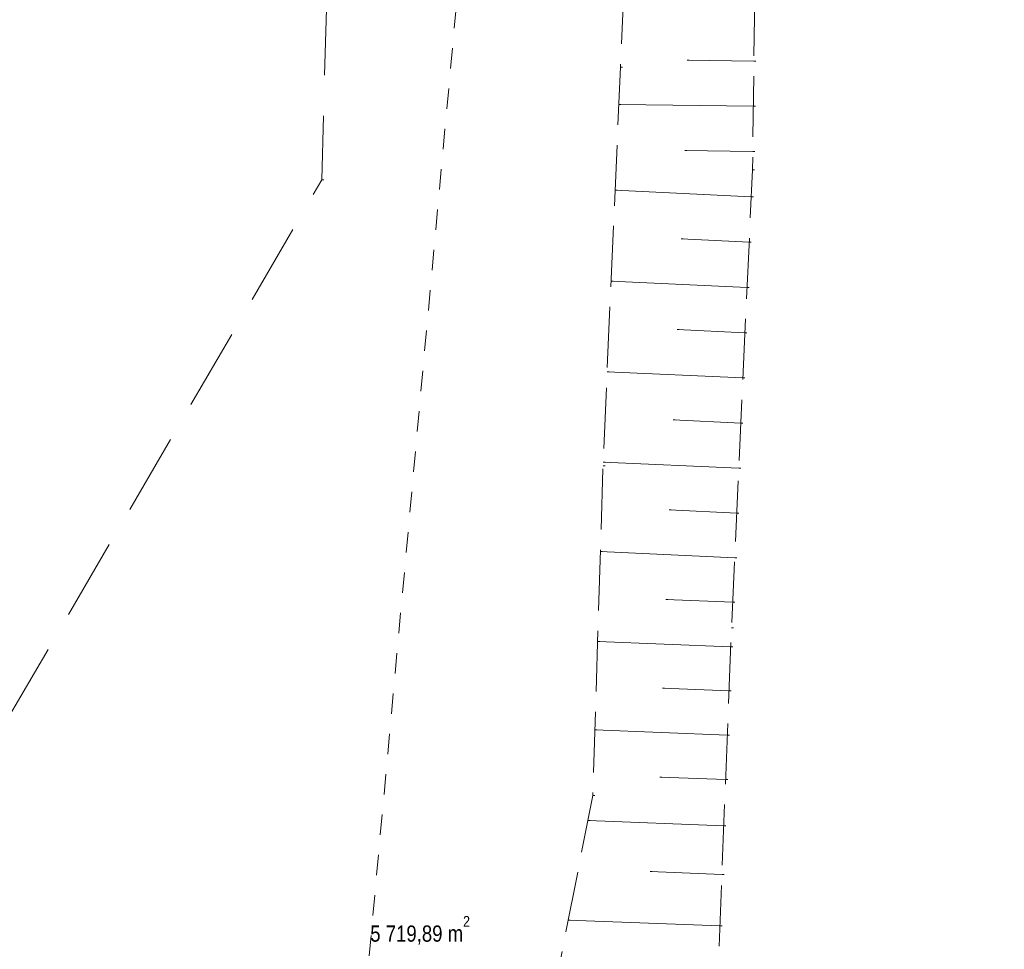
# Model space of a CAD drawing. Extents: x -134780 to 5540120, y 74663 to 5964901.
# Tile 54 of 84: x 5539621 to 5539646, y 5961313 to 5961336. Entities that reach past the tile are written whole.
import ezdxf

# ---------------------------------------------------------------- set-up
doc = ezdxf.new("R2010")
doc.units = 0
doc.header["$MEASUREMENT"] = 0
doc.set_wipeout_variables(frame=1)
for name, pattern in [('L_0_03', [1, 0.5, -0.5]), ('L_0_06', [2, 1.5, -0.5]), ('L_0_0C', [3, 2, -1])]:
    doc.linetypes.add(name, pattern=pattern)
for name, color, linetype, lineweight in [('000_Inne__niezydentyfikowane__Nr_Pióra__7', 7, 'Continuous', 13), ('0_Nr_Pióra__7', 7, 'Continuous', 13), ('arch wypelnienia_Nr_Pióra__21', 7, 'Continuous', 9), ('mapa', 7, 'Continuous', 13), ('skarpa_nieumocniona_Nr_Pióra__7', 7, 'Continuous', 13), ('Zakres_Nr_Pióra__7', 7, 'Continuous', 13), ('zasuwa_lub_zawor_Nr_Pióra__7', 7, 'Continuous', 13)]:
    doc.layers.add(name, color=color, linetype=linetype, lineweight=lineweight)
doc.layers.add('217_kontur_klasyfikacyjny_Nr_Pióra__3', color=7, linetype='Continuous', lineweight=18, true_color=0xff6600)
doc.layers.add('218_kontur_uzytku_gruntowego_Nr_Pióra__3', color=7, linetype='Continuous', lineweight=18, true_color=0xff6600)
doc.styles.add('GENERATED_STYLE_1', font='txt')

# ---------------------------------------------------------------- blocks, each defined once
blk = doc.blocks.new('mapa')
at = {"layer": '000_Inne__niezydentyfikowane__Nr_Pióra__7', "color": 252, "linetype": 'Continuous', "flags": 128}
for points in [[(5539639.6, 5961334.67), (5539637.96, 5961334.69)], [(5539639.59, 5961333.56), (5539636.27, 5961333.6)], [(5539639.58, 5961332.44), (5539637.9, 5961332.46)], [(5539639.54, 5961331.32), (5539636.18, 5961331.48)], [(5539639.49, 5961330.2), (5539637.81, 5961330.28)], [(5539639.44, 5961329.08), (5539636.08, 5961329.24)], [(5539639.38, 5961327.96), (5539637.71, 5961328.04)], [(5539639.33, 5961326.85), (5539635.98, 5961327)], [(5539639.28, 5961325.73), (5539637.61, 5961325.81)], [(5539639.23, 5961324.62), (5539635.88, 5961324.77)], [(5539639.18, 5961323.51), (5539637.51, 5961323.59)], [(5539639.13, 5961322.41), (5539635.81, 5961322.56)], [(5539639.08, 5961321.31), (5539637.43, 5961321.38)], [(5539639.03, 5961320.21), (5539635.75, 5961320.34)], [(5539638.99, 5961319.12), (5539637.35, 5961319.19)], [(5539638.95, 5961318.03), (5539635.68, 5961318.16)], [(5539638.91, 5961316.93), (5539637.28, 5961316.99)], [(5539638.86, 5961315.79), (5539635.51, 5961315.92)], [(5539638.82, 5961314.59), (5539637.04, 5961314.66)], [(5539638.77, 5961313.32), (5539635.02, 5961313.46)]]:
    blk.add_lwpolyline(points, dxfattribs=at)
at = {"layer": '0_Nr_Pióra__7', "color": 252, "linetype": 'Continuous'}
for p, q in [((5539637.96, 5961334.69), (5539638.01, 5961334.69)), ((5539639.6, 5961334.67), (5539639.65, 5961334.67)), ((5539636.31, 5961334.52), (5539636.36, 5961334.52)), ((5539636.27, 5961333.6), (5539636.32, 5961333.6)), ((5539639.59, 5961333.56), (5539639.64, 5961333.56)), ((5539637.9, 5961332.46), (5539637.95, 5961332.46)), ((5539639.58, 5961332.44), (5539639.63, 5961332.44)), ((5539639.57, 5961331.99), (5539639.62, 5961331.99)), ((5539628.94, 5961331.74), (5539628.99, 5961331.74)), ((5539636.18, 5961331.48), (5539636.23, 5961331.48)), ((5539639.54, 5961331.32), (5539639.59, 5961331.32)), ((5539637.81, 5961330.28), (5539637.86, 5961330.28)), ((5539639.49, 5961330.2), (5539639.54, 5961330.2)), ((5539636.08, 5961329.24), (5539636.13, 5961329.24)), ((5539639.44, 5961329.08), (5539639.49, 5961329.08)), ((5539637.71, 5961328.04), (5539637.76, 5961328.04)), ((5539639.38, 5961327.96), (5539639.43, 5961327.96)), ((5539635.98, 5961327), (5539636.03, 5961327)), ((5539639.33, 5961326.85), (5539639.38, 5961326.85)), ((5539637.61, 5961325.81), (5539637.66, 5961325.81)), ((5539639.28, 5961325.73), (5539639.33, 5961325.73)), ((5539635.88, 5961324.77), (5539635.93, 5961324.77)), ((5539635.88, 5961324.68), (5539635.93, 5961324.68)), ((5539639.23, 5961324.62), (5539639.28, 5961324.62)), ((5539637.51, 5961323.59), (5539637.56, 5961323.59)), ((5539639.18, 5961323.51), (5539639.23, 5961323.51)), ((5539635.81, 5961322.56), (5539635.86, 5961322.56)), ((5539639.13, 5961322.41), (5539639.18, 5961322.41)), ((5539637.43, 5961321.38), (5539637.48, 5961321.38)), ((5539639.08, 5961321.31), (5539639.13, 5961321.31)), ((5539639.05, 5961320.68), (5539639.1, 5961320.68)), ((5539635.75, 5961320.34), (5539635.8, 5961320.34)), ((5539639.03, 5961320.21), (5539639.08, 5961320.21)), ((5539637.35, 5961319.19), (5539637.4, 5961319.19)), ((5539638.99, 5961319.12), (5539639.04, 5961319.12)), ((5539635.68, 5961318.16), (5539635.73, 5961318.16)), ((5539638.95, 5961318.03), (5539639, 5961318.03)), ((5539637.28, 5961316.99), (5539637.33, 5961316.99)), ((5539638.91, 5961316.93), (5539638.96, 5961316.93)), ((5539635.63, 5961316.54), (5539635.68, 5961316.54)), ((5539635.51, 5961315.92), (5539635.56, 5961315.92)), ((5539638.86, 5961315.79), (5539638.91, 5961315.79)), ((5539637.04, 5961314.66), (5539637.09, 5961314.66)), ((5539638.82, 5961314.59), (5539638.87, 5961314.59)), ((5539635.02, 5961313.46), (5539635.07, 5961313.46)), ((5539638.77, 5961313.32), (5539638.82, 5961313.32))]:
    blk.add_line(p, q, dxfattribs=at)
at = {"layer": '217_kontur_klasyfikacyjny_Nr_Pióra__3', "color": 252, "linetype": 'L_0_03', "flags": 128}
blk.add_lwpolyline([(5539627.92, 5961288.68), (5539634.87, 5961364.54)], dxfattribs=at)
at = {"layer": '218_kontur_uzytku_gruntowego_Nr_Pióra__3', "color": 252, "linetype": 'L_0_03', "flags": 128}
blk.add_lwpolyline([(5539627.92, 5961288.68), (5539634.87, 5961364.54)], dxfattribs=at)
at = {"layer": 'skarpa_nieumocniona_Nr_Pióra__7', "color": 252, "linetype": 'L_0_06', "flags": 128}
blk.add_lwpolyline([(5539634.19, 5961309.25), (5539635.63, 5961316.54), (5539635.88, 5961324.68), (5539636.31, 5961334.52), (5539636.57, 5961340.31), (5539637.52, 5961348.62), (5539638.1, 5961353.52), (5539639.27, 5961362.61), (5539639.6, 5961351.95), (5539639.71, 5961343.11), (5539639.57, 5961331.99), (5539639.05, 5961320.68), (5539638.71, 5961311.86), (5539638.01, 5961300.89), (5539637.91, 5961297.96), (5539637.63, 5961290.62), (5539637.65, 5961289.9), (5539636.75, 5961289.42), (5539629.74, 5961285.96), (5539625.49, 5961284.93), (5539611.74, 5961281.49), (5539608.13, 5961281.2), (5539602.16, 5961280.88), (5539595.86, 5961280.18), (5539595.52, 5961283.49), (5539598.74, 5961284.03), (5539607.59, 5961285.74), (5539613.67, 5961287.1), (5539625.71, 5961289.16), (5539630.82, 5961290.31), (5539630.94, 5961290.58), (5539632.53, 5961300.73)], close=True, dxfattribs=at)
blk.add_lwpolyline([(5539634.19, 5961309.25), (5539635.63, 5961316.54), (5539635.88, 5961324.68), (5539636.31, 5961334.52), (5539636.57, 5961340.31), (5539637.52, 5961348.62), (5539638.1, 5961353.52), (5539639.27, 5961362.61), (5539639.6, 5961351.95), (5539639.71, 5961343.11), (5539639.57, 5961331.99), (5539639.05, 5961320.68), (5539638.71, 5961311.86), (5539638.01, 5961300.89), (5539637.91, 5961297.96), (5539637.63, 5961290.62), (5539637.65, 5961289.9), (5539636.75, 5961289.42), (5539629.74, 5961285.96), (5539625.49, 5961284.93), (5539611.74, 5961281.49), (5539608.13, 5961281.2), (5539602.16, 5961280.88), (5539595.86, 5961280.18), (5539595.52, 5961283.49), (5539598.74, 5961284.03), (5539607.59, 5961285.74), (5539613.67, 5961287.1), (5539625.71, 5961289.16), (5539630.82, 5961290.31), (5539630.94, 5961290.58), (5539632.53, 5961300.73)], close=True, dxfattribs=at)
at = {"layer": 'Zakres_Nr_Pióra__7', "color": 252, "linetype": 'L_0_0C', "flags": 128}
blk.add_lwpolyline([(5539630.53, 5961390.3), (5539628.94, 5961331.74), (5539600.56, 5961283.04), (5539537.62, 5961279.94), (5539520.78, 5961299.6), (5539520.6, 5961305.18), (5539524.89, 5961364.28), (5539536.45, 5961379.17)], close=True, dxfattribs=at)
at = {"layer": 'arch wypelnienia_Nr_Pióra__21', "color": 252, "insert": (5539630.135, 5961312.855), "char_height": 0.4, "attachment_point": 7, "style": 'GENERATED_STYLE_1'}
blk.add_mtext('{\\fArial Narrow Zachodni|b0|i0|c0|p34;5\xa0719,89 m{\\H0.66x;\\S2^  ;}}', dxfattribs=at)

msp = doc.modelspace()

# ---------------------------------------------------------------- block references
at = {"layer": 'mapa', "color": 4, "lineweight": 40}
msp.add_blockref('mapa', (0, 0), dxfattribs=at)

# ---------------------------------------------------------------- next in the draw order: wipeouts: each hides what was drawn before it
msp.add_wipeout([(5539444.713, 5961266.963), (5539444.713, 5961415.463), (5539654.713, 5961415.463), (5539651.713, 5961412.413), (5539457.213, 5961412.413), (5539457.213, 5961270.013), (5539651.713, 5961270.013), (5539654.713, 5961266.963)]).dxf.layer = 'zasuwa_lub_zawor_Nr_Pióra__7'

doc.saveas('drawing.dxf')
